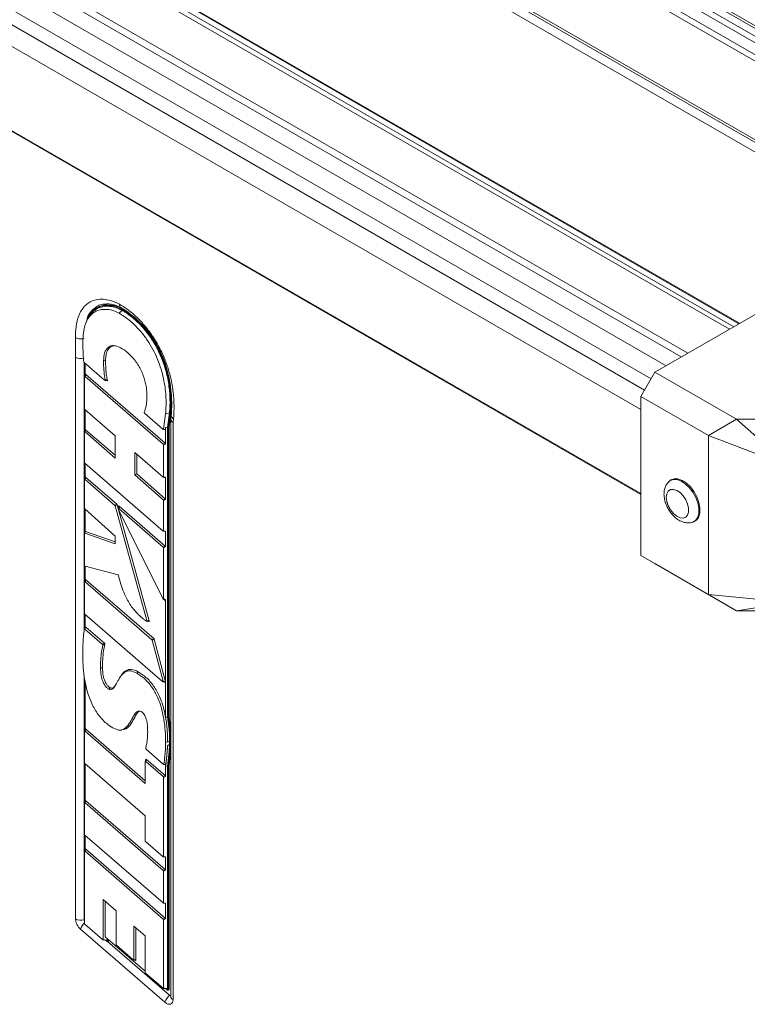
# Model space of a CAD drawing. Header units: millimetres. Extents: x 0 to 1118, y 0 to 864.
# Tile 219 of 256: x 812 to 858, y 157 to 219. Entities that reach past the tile are written whole.
import ezdxf

# ---------------------------------------------------------------- set-up
doc = ezdxf.new("R2010")
doc.units = ezdxf.units.MM

msp = doc.modelspace()

# ---------------------------------------------------------------- linework, layer by layer
at = {"color": 7, "linetype": 'Continuous', "lineweight": 15}
for p, q in [((880.282, 205.878), (748.283, 282.08)), ((880.532, 205.903), (748.533, 282.105)), ((879.604, 205.367), (747.605, 281.569)), ((747.855, 281.833), (879.854, 205.631)), ((747.282, 281.009), (879.281, 204.808)), ((879.177, 204.459), (747.178, 280.661)), ((747.282, 275.497), (878.501, 199.746)), ((857.464, 200.002), (739.252, 268.245)), ((733.061, 257.521), (851.273, 189.279)), ((733.061, 257.521), (851.273, 189.278)), ((860.784, 201.919), (852.157, 196.939)), ((817.227, 200.991), (817.138, 200.94)), ((818.764, 200.818), (818.587, 200.633)), ((818.817, 200.889), (818.764, 200.858)), ((816.742, 200.469), (816.629, 200.292)), ((815.849, 197.873), (815.845, 199.112)), ((815.849, 162.665), (815.849, 197.873)), ((816.385, 197.555), (816.385, 180.705)), ((816.391, 197.55), (817.669, 196.444)), ((817.73, 197.69), (817.606, 197.66)), ((816.456, 197.34), (816.439, 197.486)), ((816.456, 196.788), (816.456, 197.34)), ((851.273, 195.408), (852.157, 196.939)), ((852.157, 196.939), (857.271, 193.986)), ((816.403, 196.655), (816.403, 194.659)), ((816.458, 196.794), (816.406, 196.669)), ((816.497, 196.793), (816.444, 196.668)), ((821.347, 192.419), (816.444, 196.668)), ((821.471, 192.481), (816.497, 196.793)), ((855.503, 192.966), (851.273, 195.408)), ((851.273, 195.408), (851.273, 185.446)), ((816.428, 194.608), (818.34, 192.946)), ((816.456, 193.309), (816.456, 194.583)), ((820.175, 194.372), (821.323, 193.363)), ((821.364, 193.371), (821.492, 194.329)), ((821.74, 194.381), (821.492, 194.329)), ((821.62, 193.489), (821.74, 194.381)), ((821.775, 194.356), (821.656, 193.466)), ((821.828, 194.386), (821.709, 193.496)), ((821.828, 194.386), (821.775, 194.356)), ((821.815, 194.011), (821.815, 157.81)), ((821.847, 194.263), (821.817, 194.037)), ((821.99, 194), (821.961, 193.787)), ((855.503, 192.966), (857.271, 193.986)), ((857.271, 193.986), (872.924, 193.986)), ((859.253, 192.244), (857.271, 193.986)), ((816.458, 193.315), (816.406, 193.19)), ((816.496, 193.314), (816.444, 193.19)), ((818.34, 191.728), (816.496, 193.314)), ((821.343, 193.352), (821.461, 193.334)), ((821.364, 193.371), (821.482, 193.353)), ((821.496, 193.462), (821.482, 193.353)), ((821.496, 193.462), (821.62, 193.489)), ((821.496, 193.462), (821.496, 192.43)), ((821.62, 193.489), (821.62, 175.328)), ((821.709, 193.496), (821.656, 193.466)), ((821.656, 193.466), (821.656, 175.312)), ((821.709, 193.496), (821.709, 175.343)), ((821.961, 193.787), (821.961, 157.606)), ((816.403, 193.176), (816.403, 191.287)), ((818.34, 191.558), (816.444, 193.19)), ((818.34, 192.946), (818.34, 191.558)), ((858.521, 191.821), (855.503, 192.966)), ((855.503, 192.966), (855.503, 183.004)), ((821.347, 192.419), (821.471, 192.481)), ((821.496, 192.43), (821.372, 192.368)), ((821.372, 190.373), (821.372, 192.368)), ((819.559, 191.909), (821.331, 190.36)), ((819.559, 190.503), (819.559, 191.909)), ((819.683, 190.565), (819.683, 191.8)), ((816.428, 191.236), (821.331, 186.976)), ((816.456, 190.332), (816.456, 191.212)), ((816.403, 190.199), (816.403, 188.422)), ((816.458, 190.337), (816.406, 190.213)), ((816.497, 190.337), (816.444, 190.212)), ((818.317, 188.59), (816.444, 190.212)), ((818.432, 188.661), (816.497, 190.337)), ((819.683, 190.565), (819.559, 190.503)), ((821.348, 188.94), (819.559, 190.503)), ((821.472, 189.002), (819.683, 190.565)), ((821.351, 190.349), (821.475, 190.326)), ((821.372, 190.373), (821.496, 190.35)), ((821.496, 190.35), (821.496, 188.951)), ((853.087, 190.131), (853.034, 190.083)), ((821.348, 188.94), (821.472, 189.002)), ((821.496, 188.951), (821.372, 188.889)), ((821.372, 186.989), (821.372, 188.889)), ((816.427, 188.371), (818.34, 186.668)), ((816.456, 186.942), (816.456, 188.346)), ((818.317, 188.59), (818.432, 188.661)), ((818.455, 188.624), (818.34, 188.554)), ((820.325, 181.37), (818.34, 188.554)), ((820.467, 181.344), (818.455, 188.624)), ((818.529, 188.544), (818.535, 188.368)), ((818.547, 188.329), (821.314, 182.756)), ((821.471, 186.034), (818.574, 188.546)), ((818.574, 188.546), (818.58, 188.37)), ((821.347, 185.971), (818.58, 188.37)), ((854.507, 187.531), (854.575, 187.553)), ((816.403, 186.829), (816.403, 184.832)), ((816.459, 186.948), (816.406, 186.843)), ((816.482, 186.956), (816.429, 186.85)), ((818.34, 186.188), (816.429, 186.85)), ((818.34, 186.312), (816.482, 186.956)), ((818.34, 186.668), (818.34, 186.188)), ((821.351, 186.965), (821.475, 186.943)), ((821.372, 186.989), (821.496, 186.967)), ((821.496, 186.967), (821.496, 185.983)), ((821.347, 185.971), (821.471, 186.034)), ((821.496, 185.983), (821.372, 185.92)), ((821.372, 182.746), (821.372, 185.92)), ((855.503, 183.004), (851.273, 185.446)), ((851.273, 185.446), (852.157, 184.936)), ((816.445, 184.771), (818.525, 184.24)), ((816.456, 183.916), (816.456, 184.768)), ((852.157, 184.936), (857.271, 181.983)), ((816.403, 183.783), (816.403, 181.818)), ((816.458, 183.922), (816.406, 183.797)), ((816.497, 183.921), (816.444, 183.797)), ((820.631, 180.168), (816.444, 183.797)), ((820.746, 180.238), (816.497, 183.921)), ((821.342, 182.719), (821.466, 182.632)), ((821.372, 182.746), (821.496, 182.659)), ((858.521, 182.705), (855.503, 183.004)), ((855.503, 183.004), (857.271, 181.983)), ((821.496, 182.659), (821.496, 177.516)), ((859.253, 182.282), (857.271, 181.983)), ((816.428, 181.767), (821.311, 177.533)), ((816.456, 180.932), (816.456, 181.742)), ((857.271, 181.983), (872.924, 181.983)), ((816.465, 180.949), (816.404, 180.832)), ((817.66, 179.946), (816.502, 180.947)), ((817.528, 179.89), (816.441, 180.83)), ((820.631, 180.168), (820.746, 180.238)), ((820.769, 180.201), (820.654, 180.131)), ((821.35, 177.561), (820.654, 180.131)), ((821.495, 177.52), (820.769, 180.201)), ((816.385, 177.948), (816.385, 162.601)), ((818.666, 177.859), (818.609, 177.77)), ((819.78, 178.159), (819.692, 178.066)), ((816.456, 174.556), (816.456, 177.547)), ((821.331, 177.522), (821.476, 177.481)), ((821.35, 177.561), (821.495, 177.52)), ((821.496, 177.49), (821.496, 175.293)), ((821.496, 175.293), (821.62, 175.328)), ((821.62, 175.328), (821.716, 174.542)), ((821.709, 175.343), (821.656, 175.312)), ((821.656, 175.312), (821.751, 174.526)), ((821.709, 175.343), (821.804, 174.556)), ((821.496, 175.293), (821.497, 175.288)), ((816.403, 174.423), (816.403, 172.457)), ((816.458, 174.562), (816.406, 174.437)), ((816.497, 174.561), (816.444, 174.436)), ((820.205, 171.145), (816.444, 174.436)), ((820.205, 171.316), (816.497, 174.561)), ((818.652, 174.502), (818.758, 174.507)), ((821.613, 174.12), (821.619, 173.761)), ((821.804, 174.556), (821.751, 174.526)), ((821.751, 174.526), (821.779, 173.771)), ((821.619, 173.761), (821.495, 173.731)), ((821.776, 173.57), (821.656, 172.247)), ((821.815, 173.448), (821.709, 172.277)), ((821.743, 173.792), (821.74, 173.592)), ((821.779, 173.771), (821.776, 173.57)), ((820.27, 173.296), (821.349, 172.363)), ((816.428, 172.406), (820.204, 169.134)), ((816.456, 170.068), (816.456, 172.382)), ((820.205, 172.529), (820.205, 171.145)), ((820.261, 172.668), (820.208, 172.543)), ((820.299, 172.667), (820.246, 172.543)), ((821.347, 171.588), (820.246, 172.543)), ((821.471, 171.651), (820.299, 172.667)), ((821.496, 172.242), (821.62, 172.269)), ((821.496, 172.242), (821.496, 171.6)), ((821.62, 172.269), (821.62, 158.291)), ((821.709, 172.277), (821.656, 172.247)), ((821.656, 172.247), (821.656, 158.222)), ((821.709, 172.277), (821.709, 158.252)), ((821.347, 171.588), (821.471, 171.651)), ((821.496, 171.6), (821.372, 171.537)), ((821.372, 166.576), (821.372, 171.537)), ((816.403, 169.936), (816.403, 167.97)), ((816.458, 170.074), (816.406, 169.95)), ((816.497, 170.073), (816.444, 169.949)), ((821.347, 165.7), (816.444, 169.949)), ((821.471, 165.762), (816.497, 170.073)), ((820.204, 169.134), (820.204, 167.568)), ((816.428, 167.919), (821.331, 163.668)), ((816.456, 167.025), (816.456, 167.895)), ((820.229, 167.517), (821.331, 166.563)), ((816.403, 166.892), (816.403, 162.393)), ((816.458, 167.031), (816.406, 166.906)), ((816.497, 167.03), (816.444, 166.905)), ((821.347, 162.655), (816.444, 166.905)), ((821.471, 162.718), (816.497, 167.03)), ((821.351, 166.552), (821.475, 166.53)), ((821.372, 166.576), (821.496, 166.554)), ((821.496, 166.554), (821.496, 165.711)), ((821.347, 165.7), (821.471, 165.762)), ((821.496, 165.711), (821.372, 165.649)), ((821.372, 163.681), (821.372, 165.649)), ((817.589, 163.875), (818.391, 163.176)), ((817.589, 161.384), (817.589, 163.875)), ((817.713, 161.544), (817.713, 163.766)), ((821.351, 163.657), (821.475, 163.635)), ((821.372, 163.681), (821.496, 163.659)), ((821.496, 163.659), (821.496, 162.667)), ((818.391, 163.176), (818.391, 161.066)), ((816.428, 162.342), (817.548, 161.371)), ((821.347, 162.655), (821.471, 162.718)), ((821.496, 162.667), (821.372, 162.604)), ((821.372, 158.336), (821.372, 162.604)), ((821.449, 157.44), (816.161, 162.023)), ((819.51, 162.204), (820.209, 161.599)), ((819.51, 160.115), (819.51, 162.204)), ((819.634, 160.092), (819.634, 162.096)), ((817.568, 161.36), (817.816, 161.315)), ((817.589, 161.384), (817.837, 161.339)), ((820.209, 159.38), (817.713, 161.544)), ((817.829, 161.256), (817.746, 161.328)), ((817.837, 161.436), (817.837, 161.339)), ((817.857, 161.245), (821.74, 157.88)), ((817.862, 161.247), (817.915, 161.278)), ((817.873, 161.396), (817.873, 161.405)), ((817.873, 161.396), (817.873, 161.27)), ((817.873, 161.27), (817.926, 161.301)), ((817.926, 161.36), (817.926, 161.301)), ((820.209, 161.599), (820.209, 159.325)), ((818.415, 161.014), (819.469, 160.101)), ((819.489, 160.091), (819.613, 160.068)), ((819.51, 160.115), (819.634, 160.092)), ((820.234, 159.274), (821.331, 158.322)), ((821.351, 158.312), (821.6, 158.267)), ((821.372, 158.336), (821.62, 158.291)), ((821.612, 158.208), (821.529, 158.28)), ((821.645, 158.199), (821.698, 158.23)), ((821.656, 158.222), (821.709, 158.252)), ((821.815, 157.81), (821.815, 157.812)), ((821.815, 157.81), (821.815, 157.803))]:
    msp.add_line(p, q, dxfattribs=at)
at = {"color": 9, "linetype": 'Continuous', "lineweight": 15}
for p, q in [((747.178, 275.726), (878.786, 199.75)), ((877.378, 199.798), (747.552, 274.745)), ((856.822, 199.632), (738.382, 268.006)), ((738.654, 268.163), (857.094, 199.789)), ((857.423, 199.979), (739.17, 268.245)), ((853.809, 197.893), (735.422, 266.236)), ((735.769, 266.498), (854.209, 198.124)), ((734.783, 265.5), (852.852, 197.34)), ((851.919, 196.526), (734.106, 264.538)), ((733.699, 263.831), (851.511, 195.82)), ((851.273, 194.604), (733.204, 262.764)), ((733.019, 257.592), (851.273, 189.326)), ((821.815, 173.593), (821.776, 173.57)), ((821.815, 173.792), (821.779, 173.771)), ((817.879, 161.4), (817.873, 161.396))]:
    msp.add_line(p, q, dxfattribs=at)
at = {"color": 9, "linetype": 'Continuous', "lineweight": 15, "flags": 128}
msp.add_lwpolyline([(853.024, 190.073), (853.098, 190.132), (853.301, 190.209), (853.539, 190.201), (853.797, 190.109), (854.06, 189.938), (854.31, 189.7), (854.533, 189.408), (854.713, 189.083), (854.84, 188.743), (854.905, 188.411), (854.905, 188.107), (854.84, 187.851), (854.713, 187.658), (854.533, 187.54), (854.506, 187.531)], dxfattribs=at)
at = {"color": 7, "linetype": 'Continuous', "lineweight": 15, "flags": 128}
for points in [[(853.087, 190.131), (853.152, 190.181), (853.356, 190.258), (853.597, 190.25), (853.858, 190.157), (854.124, 189.984), (854.376, 189.744), (854.601, 189.45), (854.783, 189.121), (854.911, 188.778), (854.977, 188.442), (854.977, 188.135), (854.911, 187.876), (854.783, 187.681), (854.601, 187.562), (854.575, 187.553)], [(852.87, 189.097), (852.901, 189.318), (852.991, 189.483), (853.134, 189.578), (853.315, 189.594), (853.519, 189.53), (853.727, 189.392), (853.922, 189.191), (854.086, 188.946), (854.203, 188.679), (854.265, 188.412), (854.265, 188.171), (854.203, 187.976), (854.086, 187.844), (853.922, 187.788), (853.727, 187.812), (853.519, 187.914), (853.315, 188.086), (853.134, 188.311), (852.991, 188.57), (852.901, 188.84), (852.87, 189.097)], [(817.538, 178.42), (817.513, 178.414), (817.414, 178.39)], [(818.025, 177.159), (818.007, 177.14), (817.937, 177.066)], [(821.619, 173.761), (821.656, 173.77), (821.694, 173.78), (821.743, 173.792)], [(817.829, 161.256), (817.837, 161.25), (817.845, 161.246), (817.852, 161.245), (817.859, 161.246), (817.865, 161.249), (817.869, 161.254), (817.872, 161.261), (817.873, 161.27)], [(821.612, 158.208), (821.62, 158.202), (821.628, 158.198), (821.635, 158.197), (821.642, 158.197), (821.648, 158.201), (821.652, 158.206), (821.655, 158.213), (821.656, 158.222)], [(821.961, 157.606), (821.951, 157.505), (821.92, 157.421), (821.869, 157.359), (821.803, 157.322), (821.723, 157.312), (821.634, 157.329), (821.541, 157.373), (821.449, 157.44)]]:
    msp.add_lwpolyline(points, dxfattribs=at)
at = {"color": 7, "linetype": 'Continuous', "lineweight": 15}
for centre, radius, start, end in [((816.762, 162.712), 0.914, 182.93505, 228.91178), ((816.205, 163.358), 0.778, 242.82982, 283.42963), ((816.557, 162.605), 0.172, 181.53716, 206.25779), ((817.901, 161.298), 0.0245, 304.84419, 6.46799), ((821.684, 158.25), 0.0245, 304.84409, 6.46809), ((822.381, 157.14), 0.979, 130.89566, 162.15026), ((821.801, 157.938), 0.0841, 223.144, 279.55345)]:
    msp.add_arc(centre, radius, start, end, dxfattribs=at)
at = {"color": 9, "linetype": 'Continuous', "lineweight": 15}
for centre, radius, start, end in [((817.074, 161.732), 0.958, 134.44425, 162.28773), ((822.064, 157.836), 0.252, 187.55302, 245.80835)]:
    msp.add_arc(centre, radius, start, end, dxfattribs=at)
at = {"color": 7, "linetype": 'Continuous', "lineweight": 15}
for centre, major_axis, ratio, start_param, end_param in [((816.203, 198.077), (0.5, 0.001), 0.576059, 3.925933, 5.085212), ((816.441, 196.625), (-0.0284, 0.0525), 0.484511, 5.374181, 7.013667), ((816.494, 196.75), (-0.0284, 0.0525), 0.484511, 5.374181, 6.652923), ((816.441, 194.641), (-0.0264, 0.0426), 0.645744, 0.805511, 2.017943), ((822.315, 193.991), (0.5, -0.033), 0.616803, 3.10052, 3.968063), ((816.441, 193.146), (-0.0284, 0.0524), 0.48492, 5.378232, 7.013237), ((816.494, 193.271), (-0.0284, 0.0524), 0.48492, 5.378232, 6.652133), ((821.327, 193.405), (-0.027, 0.0515), 0.498297, 2.227582, 3.754746), ((821.445, 193.388), (-0.027, 0.0515), 0.498297, 2.791994, 3.754746), ((821.334, 192.385), (-0.0264, 0.0426), 0.645871, 3.947386, 5.161363), ((821.458, 192.448), (-0.0264, 0.0426), 0.645871, 3.947386, 5.161363), ((816.441, 191.27), (-0.0264, 0.0426), 0.645741, 0.805504, 2.017896), ((816.441, 190.169), (-0.0284, 0.0525), 0.484561, 5.374672, 7.013614), ((816.494, 190.293), (-0.0284, 0.0525), 0.484561, 5.374672, 6.652826), ((821.334, 190.403), (-0.0284, 0.0526), 0.48405, 2.22806, 3.872561), ((821.458, 190.38), (-0.0284, 0.0526), 0.48405, 2.770965, 3.872561), ((821.334, 188.906), (-0.0264, 0.0426), 0.645424, 3.946396, 5.154932), ((821.458, 188.968), (-0.0264, 0.0426), 0.645424, 3.946396, 5.154932), ((816.441, 188.404), (-0.0265, 0.0426), 0.644459, 0.802691, 1.999414), ((818.305, 188.555), (-0.0245, 0.0436), 0.63403, 4.34102, 5.228629), ((818.42, 188.625), (-0.0245, 0.0436), 0.63403, 4.34102, 5.228629), ((818.58, 188.495), (-0.0459, 0.0654), 0.36523, 5.311944, 6.794309), ((818.586, 188.32), (-0.0459, 0.0654), 0.36523, 5.311944, 7.459284), ((816.441, 186.801), (-0.029, 0.0483), 0.512697, 5.733652, 6.990706), ((816.494, 186.907), (-0.029, 0.0483), 0.512697, 5.733652, 6.599067), ((821.334, 187.019), (-0.0284, 0.0525), 0.484375, 2.231244, 3.872218), ((821.458, 186.997), (-0.0284, 0.0525), 0.484375, 2.771592, 3.872218), ((821.334, 185.937), (-0.0264, 0.0426), 0.645847, 3.947332, 5.16101), ((821.458, 186), (-0.0264, 0.0426), 0.645847, 3.947332, 5.16101), ((816.441, 184.818), (-0.0222, 0.0451), 0.687183, 0.947947, 2.609329), ((816.441, 183.754), (-0.0284, 0.0525), 0.484513, 5.374206, 7.013664), ((816.494, 183.878), (-0.0284, 0.0525), 0.484513, 5.374206, 6.652918), ((821.334, 182.786), (-0.0254, 0.0708), 0.401603, 1.854333, 3.983413), ((821.458, 182.699), (-0.0254, 0.0708), 0.401603, 2.625997, 3.983413), ((816.441, 181.8), (-0.0264, 0.0426), 0.645859, 0.805767, 2.019597), ((820.734, 180.203), (-0.0245, 0.0436), 0.63431, 4.332491, 5.226773), ((820.619, 180.133), (-0.0245, 0.0436), 0.63431, 4.332491, 5.226773), ((821.311, 177.579), (-0.034, 0.0567), 0.436813, 2.21384, 4.137471), ((821.456, 177.538), (-0.034, 0.0567), 0.436813, 2.707864, 3.476874), ((821.731, 177.461), (0.245, -0.045), 0.179461, 2.880538, 3.468839), ((821.456, 177.538), (-0.034, 0.0567), 0.436813, 4.065176, 4.137471), ((816.441, 174.393), (-0.0284, 0.0526), 0.483995, 5.369118, 7.014212), ((816.494, 174.518), (-0.0284, 0.0526), 0.483995, 5.369118, 6.653919), ((816.441, 172.44), (-0.0264, 0.0426), 0.645878, 0.805808, 2.019864), ((820.244, 172.499), (-0.0284, 0.0525), 0.484504, 5.374115, 7.013674), ((820.296, 172.624), (-0.0284, 0.0525), 0.484504, 5.374115, 6.652935), ((821.458, 171.617), (-0.0264, 0.0426), 0.645865, 3.947372, 5.161271), ((821.334, 171.554), (-0.0264, 0.0426), 0.645865, 3.947372, 5.161271), ((816.441, 169.906), (-0.0284, 0.0525), 0.484519, 5.374262, 7.013658), ((816.494, 170.03), (-0.0284, 0.0525), 0.484519, 5.374262, 6.652907), ((816.441, 167.953), (-0.0264, 0.0426), 0.645859, 0.805768, 2.019602), ((820.242, 167.551), (-0.0264, 0.0426), 0.645909, 0.805878, 2.020317), ((816.441, 166.862), (-0.0284, 0.0525), 0.484507, 5.374137, 7.013672), ((816.494, 166.987), (-0.0284, 0.0525), 0.484507, 5.374137, 6.652931), ((821.334, 166.606), (-0.0284, 0.0525), 0.484551, 2.23298, 3.872032), ((821.458, 166.583), (-0.0284, 0.0525), 0.484551, 2.771932, 3.872032), ((821.334, 165.666), (-0.0264, 0.0426), 0.645879, 3.947404, 5.161476), ((821.458, 165.729), (-0.0264, 0.0426), 0.645879, 3.947404, 5.161476), ((821.334, 163.711), (-0.0284, 0.0525), 0.484499, 2.232467, 3.872087), ((821.458, 163.689), (-0.0284, 0.0525), 0.484499, 2.771832, 3.872087), ((816.441, 162.376), (-0.0264, 0.0426), 0.645864, 0.805778, 2.019669), ((821.334, 162.621), (-0.0264, 0.0426), 0.645867, 3.947377, 5.161302), ((821.458, 162.684), (-0.0264, 0.0426), 0.645867, 3.947377, 5.161302), ((817.551, 161.414), (-0.0284, 0.0525), 0.484504, 2.232515, 3.872082), ((817.799, 161.369), (-0.0284, 0.0525), 0.484504, 2.771841, 3.872082), ((818.429, 161.048), (-0.0264, 0.0426), 0.645876, 0.805803, 2.019832), ((819.472, 160.144), (-0.0284, 0.0525), 0.484515, 2.232632, 3.872069), ((819.596, 160.122), (-0.0284, 0.0525), 0.484515, 2.771864, 3.872069), ((820.247, 159.308), (-0.0264, 0.0426), 0.645862, 0.805773, 2.019638), ((821.334, 158.366), (-0.0284, 0.0525), 0.484501, 2.232493, 3.872084), ((821.582, 158.321), (-0.0284, 0.0525), 0.484501, 2.771837, 3.872084)]:
    msp.add_ellipse(centre, major_axis=major_axis, ratio=ratio, start_param=start_param, end_param=end_param, dxfattribs=at)
for points, knots in [([(815.845, 199.112), (815.845, 199.146), (815.849, 199.448), (815.898, 199.993), (816.108, 200.689), (816.49, 201.207), (816.981, 201.464), (817.469, 201.527), (817.988, 201.48), (818.379, 201.304), (818.604, 201.202)], [0, 0, 0, 0, 0.01926, 0.169224, 0.318725, 0.489281, 0.641847, 0.748802, 0.855728, 1, 1, 1, 1]), ([(817.797, 201.213), (817.802, 201.213), (817.886, 201.225), (818.07, 201.202), (818.329, 201.141), (818.549, 201.049), (818.686, 200.976), (818.717, 200.96)], [0, 0, 0, 0, 0.019985, 0.352852, 0.617535, 0.914005, 1, 1, 1, 1]), ([(818.587, 200.633), (818.434, 200.703), (818.144, 200.837), (817.743, 200.888), (817.385, 200.862), (817.065, 200.742), (816.798, 200.538), (816.591, 200.254), (816.43, 199.878), (816.331, 199.397), (816.317, 199.012), (816.31, 198.82)], [0, 0, 0, 0, 0.117693, 0.221884, 0.326097, 0.431304, 0.53649, 0.638179, 0.739935, 0.869805, 1, 1, 1, 1]), ([(816.508, 200.028), (816.511, 200.04), (816.556, 200.221), (816.696, 200.519), (816.975, 200.855), (817.34, 201.064), (817.772, 201.135), (818.251, 201.092), (818.593, 200.936), (818.764, 200.858)], [0, 0, 0, 0, 0.011522, 0.178481, 0.340559, 0.504494, 0.670237, 0.834521, 1, 1, 1, 1]), ([(817.792, 201.201), (817.76, 201.204), (817.548, 201.223), (817.212, 201.097), (816.833, 200.79), (816.624, 200.493), (816.572, 200.286), (816.57, 200.278)], [0, 0, 0, 0, 0.054597, 0.360839, 0.667205, 0.987133, 1, 1, 1, 1]), ([(818.764, 200.818), (818.61, 200.889), (818.317, 201.025), (817.909, 201.082), (817.539, 201.06), (817.21, 200.941), (816.936, 200.747), (816.806, 200.555), (816.745, 200.465)], [0, 0, 0, 0, 0.183178, 0.349435, 0.515734, 0.684098, 0.852428, 1, 1, 1, 1]), ([(817.218, 200.965), (817.278, 201.004), (817.456, 201.119), (817.827, 201.164), (818.225, 201.122), (818.559, 201.02), (818.731, 200.933), (818.817, 200.889)], [0, 0, 0, 0, 0.144212, 0.430304, 0.713803, 0.856755, 1, 1, 1, 1]), ([(821.492, 194.329), (821.504, 194.498), (821.537, 194.983), (821.499, 195.854), (821.324, 196.792), (821.062, 197.591), (820.79, 198.211), (820.449, 198.813), (820.061, 199.354), (819.637, 199.827), (819.149, 200.274), (818.792, 200.503), (818.587, 200.633)], [0, 0, 0, 0, 0.081025, 0.232296, 0.38888, 0.473337, 0.559892, 0.64445, 0.731847, 0.810742, 0.891795, 1, 1, 1, 1]), ([(818.604, 201.202), (818.765, 201.102), (819.103, 200.893), (819.608, 200.473), (820.104, 199.967), (820.562, 199.389), (821.014, 198.686), (821.386, 197.931), (821.664, 197.161), (821.87, 196.381), (822.001, 195.534), (822.036, 194.711), (822.004, 194.217), (821.99, 194)], [0, 0, 0, 0, 0.074774, 0.156605, 0.238419, 0.320365, 0.402309, 0.512294, 0.595208, 0.67819, 0.793748, 0.909444, 1, 1, 1, 1]), ([(818.604, 201.202), (818.604, 201.198), (818.604, 201.179), (818.609, 201.115), (818.641, 201.032), (818.685, 200.973), (818.719, 200.967), (818.72, 200.967)], [0, 0, 0, 0, 0.030394, 0.177732, 0.58335, 0.988933, 1, 1, 1, 1]), ([(818.701, 200.985), (818.773, 200.94), (818.981, 200.812), (819.31, 200.571), (819.693, 200.237), (820.062, 199.856), (820.411, 199.427), (820.73, 198.965), (821.012, 198.477), (821.256, 197.969), (821.461, 197.445), (821.626, 196.906), (821.752, 196.351), (821.837, 195.78), (821.88, 195.196), (821.876, 194.685), (821.858, 194.365), (821.852, 194.241)], [0, 0, 0, 0, 0.036039, 0.103247, 0.166602, 0.233356, 0.299207, 0.364083, 0.429259, 0.494503, 0.560967, 0.62922, 0.701159, 0.777069, 0.858157, 0.944947, 1, 1, 1, 1]), ([(818.764, 200.858), (818.845, 200.81), (819.007, 200.713), (819.249, 200.54), (819.647, 200.223), (820.185, 199.685), (820.787, 198.848), (821.176, 198.083), (821.412, 197.465), (821.605, 196.835), (821.727, 196.213), (821.789, 195.611), (821.808, 195.181), (821.805, 194.759), (821.785, 194.491), (821.775, 194.356)], [0, 0, 0, 0, 0.041558, 0.083632, 0.124991, 0.250014, 0.37466, 0.499483, 0.559472, 0.620853, 0.750328, 0.81143, 0.874785, 0.9372, 1, 1, 1, 1]), ([(821.74, 194.381), (821.749, 194.512), (821.769, 194.775), (821.772, 195.19), (821.755, 195.614), (821.709, 196.06), (821.635, 196.518), (821.493, 197.131), (821.284, 197.751), (821.005, 198.356), (820.673, 198.956), (820.175, 199.651), (819.659, 200.168), (819.304, 200.456), (819.125, 200.588), (818.944, 200.711), (818.824, 200.782), (818.764, 200.818)], [0, 0, 0, 0, 0.06182, 0.123855, 0.187188, 0.248212, 0.314175, 0.377428, 0.498133, 0.561459, 0.623802, 0.749322, 0.87473, 0.905929, 0.937486, 0.968878, 1, 1, 1, 1]), ([(818.817, 200.889), (818.898, 200.841), (819.051, 200.75), (819.202, 200.64), (819.274, 200.588)], [0, 0, 0, 0, 0.528336, 1, 1, 1, 1]), ([(819.54, 200.378), (819.773, 200.16), (820.24, 199.724), (820.739, 199.017), (821.075, 198.418), (821.358, 197.807), (821.573, 197.18), (821.718, 196.558), (821.795, 196.094), (821.842, 195.642), (821.861, 195.212), (821.858, 194.79), (821.838, 194.521), (821.828, 194.386)], [0, 0, 0, 0, 0.1428465, 0.2852615, 0.3561578, 0.428167, 0.5666103, 0.6391239, 0.7147359, 0.7845231, 0.8569348, 0.9282472, 1, 1, 1, 1]), ([(815.845, 199.112), (815.849, 199.109), (815.866, 199.099), (815.928, 199.069), (816.047, 199.034), (816.218, 199.019), (816.327, 199.037), (816.381, 199.045)], [0, 0, 0, 0, 0.030043, 0.127441, 0.418298, 0.709149, 1, 1, 1, 1]), ([(816.31, 198.82), (816.312, 198.642), (816.315, 198.349), (816.334, 197.94), (816.356, 197.707), (816.366, 197.595)], [0, 0, 0, 0, 0.442603, 0.731809, 1, 1, 1, 1]), ([(817.606, 197.66), (817.618, 197.832), (817.642, 198.178), (817.854, 198.496), (818.132, 198.632), (818.336, 198.589), (818.43, 198.57)], [0, 0, 0, 0, 0.295374, 0.593099, 0.812622, 1, 1, 1, 1]), ([(818.257, 198.597), (818.197, 198.586), (818.048, 198.558), (817.87, 198.368), (817.748, 198.068), (817.736, 197.809), (817.73, 197.69)], [0, 0, 0, 0, 0.173277, 0.43737, 0.740663, 1, 1, 1, 1]), ([(818.43, 198.57), (818.584, 198.501), (818.892, 198.362), (819.372, 197.945), (819.803, 197.387), (820.121, 196.723), (820.28, 196.111), (820.333, 195.575), (820.319, 195.273), (820.312, 195.122)], [0, 0, 0, 0, 0.141056, 0.282516, 0.444647, 0.597348, 0.753717, 0.876688, 1, 1, 1, 1]), ([(816.366, 197.595), (816.367, 197.591), (816.369, 197.581), (816.376, 197.567), (816.384, 197.556), (816.389, 197.551), (816.391, 197.55)], [0, 0, 0, 0, 0.283163, 0.566812, 0.841646, 1, 1, 1, 1]), ([(817.709, 196.467), (817.68, 196.636), (817.631, 196.927), (817.609, 197.32), (817.607, 197.546), (817.606, 197.66)], [0, 0, 0, 0, 0.408235, 0.70351, 1, 1, 1, 1]), ([(817.73, 197.69), (817.732, 197.513), (817.735, 197.2), (817.781, 196.775), (817.828, 196.531), (817.847, 196.433)], [0, 0, 0, 0, 0.440199, 0.777325, 1, 1, 1, 1]), ([(817.669, 196.444), (817.673, 196.441), (817.681, 196.435), (817.693, 196.431), (817.702, 196.433), (817.707, 196.439), (817.71, 196.449), (817.71, 196.459), (817.709, 196.465), (817.709, 196.467)], [0, 0, 0, 0, 0.187991, 0.344227, 0.501264, 0.639613, 0.776775, 0.93059, 1, 1, 1, 1]), ([(817.688, 196.433), (817.696, 196.431), (817.743, 196.42), (817.789, 196.408), (817.827, 196.398)], [0, 0, 0, 0, 0.175416, 1, 1, 1, 1]), ([(817.709, 196.467), (817.709, 196.467), (817.744, 196.459), (817.79, 196.448), (817.836, 196.436), (817.847, 196.433)], [0, 0, 0, 0, 0.000094, 0.763093, 1, 1, 1, 1]), ([(817.847, 196.433), (817.848, 196.428), (817.849, 196.418), (817.846, 196.406), (817.841, 196.399), (817.833, 196.397), (817.829, 196.398), (817.827, 196.399)], [0, 0, 0, 0, 0.262559, 0.479699, 0.697977, 0.889804, 1, 1, 1, 1]), ([(820.312, 195.122), (820.302, 195.04), (820.282, 194.868), (820.229, 194.638), (820.177, 194.5), (820.153, 194.436)], [0, 0, 0, 0, 0.330271, 0.6905, 1, 1, 1, 1]), ([(820.153, 194.436), (820.152, 194.432), (820.149, 194.425), (820.151, 194.411), (820.156, 194.396), (820.164, 194.383), (820.17, 194.376), (820.174, 194.372), (820.175, 194.372)], [0, 0, 0, 0, 0.20632, 0.413507, 0.602562, 0.782034, 0.970339, 1, 1, 1, 1]), ([(821.99, 194), (821.988, 194.002), (821.971, 194.014), (821.919, 194.057), (821.861, 194.138), (821.834, 194.218), (821.848, 194.257), (821.85, 194.262)], [0, 0, 0, 0, 0.021584, 0.170402, 0.559142, 0.947767, 1, 1, 1, 1]), ([(853.018, 190.067), (852.963, 190.005), (852.854, 189.882), (852.76, 189.644), (852.726, 189.447), (852.724, 189.328), (852.723, 189.301)], [0, 0, 0, 0, 0.2932, 0.591348, 0.905684, 1, 1, 1, 1]), ([(852.723, 189.301), (852.725, 189.241), (852.732, 189.075), (852.794, 188.798), (852.92, 188.481), (853.098, 188.182), (853.32, 187.917), (853.579, 187.699), (853.854, 187.552), (854.127, 187.488), (854.345, 187.483), (854.464, 187.525), (854.502, 187.539)], [0, 0, 0, 0, 0.065379, 0.178542, 0.291655, 0.404816, 0.519114, 0.635866, 0.756806, 0.857975, 0.953115, 1, 1, 1, 1]), ([(818.525, 184.24), (818.575, 184.044), (818.668, 183.68), (818.865, 183.142), (819.131, 182.578), (819.452, 182.086), (819.71, 181.825), (819.798, 181.735)], [0, 0, 0, 0, 0.221544, 0.411735, 0.601503, 0.863845, 1, 1, 1, 1]), ([(819.798, 181.735), (819.871, 181.669), (819.997, 181.555), (820.163, 181.426), (820.255, 181.363), (820.292, 181.338)], [0, 0, 0, 0, 0.4539746, 0.7775316, 1, 1, 1, 1]), ([(816.502, 180.947), (816.494, 180.932), (816.474, 180.893), (816.453, 180.854), (816.441, 180.83)], [0, 0, 0, 0, 0.382012, 1, 1, 1, 1]), ([(816.465, 180.948), (816.466, 180.949), (816.467, 180.954), (816.474, 180.958), (816.483, 180.958), (816.493, 180.954), (816.499, 180.949), (816.502, 180.947)], [0, 0, 0, 0, 0.083174, 0.339615, 0.578118, 0.809046, 1, 1, 1, 1]), ([(820.292, 181.338), (820.296, 181.335), (820.304, 181.331), (820.315, 181.33), (820.323, 181.334), (820.327, 181.342), (820.329, 181.353), (820.327, 181.363), (820.326, 181.368), (820.325, 181.37)], [0, 0, 0, 0, 0.1887411, 0.3486873, 0.509366, 0.6526891, 0.7959811, 0.9564455, 1, 1, 1, 1]), ([(820.307, 181.331), (820.314, 181.33), (820.362, 181.321), (820.409, 181.312), (820.449, 181.305)], [0, 0, 0, 0, 0.149779, 1, 1, 1, 1]), ([(820.325, 181.37), (820.36, 181.363), (820.407, 181.355), (820.455, 181.346), (820.467, 181.344)], [0, 0, 0, 0, 0.734952, 1, 1, 1, 1]), ([(820.467, 181.344), (820.468, 181.338), (820.471, 181.328), (820.469, 181.314), (820.463, 181.307), (820.456, 181.304), (820.451, 181.305), (820.449, 181.305)], [0, 0, 0, 0, 0.245885, 0.49345, 0.703813, 0.890121, 1, 1, 1, 1]), ([(816.401, 180.825), (816.379, 180.675), (816.334, 180.365), (816.31, 179.798), (816.307, 179.382), (816.305, 179.141)], [0, 0, 0, 0, 0.281473, 0.584548, 1, 1, 1, 1]), ([(816.441, 180.83), (816.437, 180.833), (816.429, 180.839), (816.418, 180.842), (816.409, 180.84), (816.403, 180.833), (816.402, 180.827), (816.401, 180.825)], [0, 0, 0, 0, 0.216891, 0.43454, 0.636703, 0.832185, 1, 1, 1, 1]), ([(817.414, 178.39), (817.417, 178.564), (817.425, 178.908), (817.464, 179.395), (817.523, 179.688), (817.551, 179.83)], [0, 0, 0, 0, 0.3453311, 0.6839349, 1, 1, 1, 1]), ([(817.528, 179.89), (817.555, 179.902), (817.599, 179.92), (817.643, 179.939), (817.66, 179.946)], [0, 0, 0, 0, 0.6180071, 1, 1, 1, 1]), ([(817.551, 179.83), (817.552, 179.834), (817.553, 179.842), (817.55, 179.857), (817.544, 179.871), (817.536, 179.882), (817.53, 179.888), (817.528, 179.89)], [0, 0, 0, 0, 0.218842, 0.438431, 0.642835, 0.840979, 1, 1, 1, 1]), ([(817.538, 178.42), (817.542, 178.594), (817.549, 178.952), (817.59, 179.448), (817.654, 179.748), (817.684, 179.885)], [0, 0, 0, 0, 0.338446, 0.696536, 1, 1, 1, 1]), ([(817.684, 179.885), (817.667, 179.878), (817.623, 179.86), (817.579, 179.841), (817.551, 179.83)], [0, 0, 0, 0, 0.382273, 1, 1, 1, 1]), ([(817.66, 179.946), (817.664, 179.942), (817.671, 179.935), (817.679, 179.921), (817.684, 179.907), (817.686, 179.894), (817.684, 179.888), (817.684, 179.885)], [0, 0, 0, 0, 0.217796, 0.436344, 0.639557, 0.836266, 1, 1, 1, 1]), ([(816.305, 179.141), (816.308, 178.963), (816.315, 178.536), (816.383, 177.83), (816.548, 177.01), (816.829, 176.201), (817.251, 175.464), (817.729, 174.936), (818.054, 174.726), (818.192, 174.636)], [0, 0, 0, 0, 0.116651, 0.279988, 0.442896, 0.610825, 0.752284, 0.894452, 1, 1, 1, 1]), ([(817.937, 177.066), (817.887, 177.1), (817.789, 177.168), (817.652, 177.347), (817.527, 177.604), (817.43, 177.972), (817.42, 178.236), (817.414, 178.39)], [0, 0, 0, 0, 0.130036, 0.257128, 0.413529, 0.6581, 1, 1, 1, 1]), ([(818.025, 177.159), (817.986, 177.184), (817.903, 177.241), (817.781, 177.391), (817.662, 177.619), (817.556, 177.983), (817.545, 178.251), (817.538, 178.42)], [0, 0, 0, 0, 0.105526, 0.230529, 0.376717, 0.604454, 1, 1, 1, 1]), ([(819.692, 178.066), (819.552, 178.13), (819.272, 178.257), (818.961, 178.163), (818.753, 177.98), (818.579, 177.736), (818.438, 177.467), (818.294, 177.213), (818.181, 177.069), (818.059, 177.025), (817.985, 177.041), (817.945, 177.062), (817.937, 177.066)], [0, 0, 0, 0, 0.158469, 0.318048, 0.429628, 0.54158, 0.712654, 0.813182, 0.914272, 0.954512, 0.990408, 1, 1, 1, 1]), ([(819.78, 178.159), (819.629, 178.226), (819.347, 178.353), (819.036, 178.262), (818.832, 178.09), (818.721, 177.952), (818.672, 177.867), (818.667, 177.858)], [0, 0, 0, 0, 0.308203, 0.574719, 0.774645, 0.975231, 1, 1, 1, 1]), ([(821.495, 173.731), (821.492, 173.909), (821.486, 174.322), (821.426, 174.999), (821.281, 175.768), (821.031, 176.525), (820.649, 177.216), (820.183, 177.747), (819.851, 177.963), (819.692, 178.066)], [0, 0, 0, 0, 0.120707, 0.280855, 0.440589, 0.602497, 0.738529, 0.875192, 1, 1, 1, 1]), ([(821.497, 175.288), (821.465, 175.456), (821.38, 175.889), (821.154, 176.571), (820.764, 177.281), (820.286, 177.829), (819.944, 178.052), (819.78, 178.159)], [0, 0, 0, 0, 0.154241, 0.3993454, 0.6044615, 0.8105356, 1, 1, 1, 1]), ([(818.387, 177.372), (818.379, 177.357), (818.335, 177.28), (818.263, 177.187), (818.163, 177.132), (818.091, 177.127), (818.046, 177.149), (818.025, 177.159)], [0, 0, 0, 0, 0.101436, 0.556261, 0.746392, 0.882918, 1, 1, 1, 1]), ([(818.192, 174.636), (818.323, 174.577), (818.585, 174.458), (818.954, 174.564), (819.218, 174.879), (819.405, 175.237), (819.563, 175.513), (819.69, 175.668), (819.829, 175.711), (819.911, 175.689), (819.955, 175.666), (819.962, 175.663)], [0, 0, 0, 0, 0.146326, 0.29363, 0.502886, 0.688814, 0.796906, 0.905664, 0.950819, 0.992153, 1, 1, 1, 1]), ([(818.751, 174.519), (818.839, 174.532), (819.089, 174.567), (819.303, 174.854), (819.486, 175.171), (819.623, 175.424), (819.742, 175.618), (819.841, 175.675), (819.87, 175.692)], [0, 0, 0, 0, 0.156655, 0.446913, 0.613545, 0.786357, 0.936273, 1, 1, 1, 1]), ([(819.962, 175.663), (819.998, 175.639), (820.066, 175.593), (820.157, 175.483), (820.241, 175.33), (820.313, 175.101), (820.357, 174.816), (820.369, 174.573), (820.37, 174.434), (820.371, 174.393)], [0, 0, 0, 0, 0.098572, 0.187577, 0.276246, 0.436408, 0.669196, 0.903164, 1, 1, 1, 1]), ([(821.592, 174.507), (821.581, 174.635), (821.56, 174.892), (821.518, 175.156), (821.497, 175.288)], [0, 0, 0, 0, 0.499634, 1, 1, 1, 1]), ([(820.371, 174.393), (820.364, 174.221), (820.352, 173.947), (820.301, 173.606), (820.264, 173.435), (820.247, 173.355)], [0, 0, 0, 0, 0.472538, 0.752635, 1, 1, 1, 1]), ([(821.613, 174.12), (821.61, 174.184), (821.605, 174.312), (821.596, 174.442), (821.592, 174.507)], [0, 0, 0, 0, 0.499847, 1, 1, 1, 1]), ([(821.716, 174.542), (821.717, 174.524), (821.736, 174.269), (821.74, 174.021), (821.743, 173.792)], [0, 0, 0, 0, 0.0734023, 1, 1, 1, 1]), ([(821.39, 172.372), (821.407, 172.522), (821.441, 172.819), (821.485, 173.266), (821.492, 173.576), (821.495, 173.731)], [0, 0, 0, 0, 0.340481, 0.669791, 1, 1, 1, 1]), ([(821.616, 173.539), (821.615, 173.526), (821.613, 173.477), (821.611, 173.428), (821.609, 173.393)], [0, 0, 0, 0, 0.265713, 1, 1, 1, 1]), ([(821.74, 173.592), (821.74, 173.592), (821.74, 173.592), (821.74, 173.592), (821.74, 173.591), (821.738, 173.59), (821.732, 173.586), (821.704, 173.574), (821.664, 173.557), (821.629, 173.544), (821.616, 173.539)], [0, 0, 0, 0, 0.000249, 0.002459, 0.005449, 0.013238, 0.04491, 0.17041, 0.670939, 1, 1, 1, 1]), ([(821.74, 173.592), (821.74, 173.571), (821.733, 173.378), (821.709, 173.061), (821.662, 172.646), (821.634, 172.395), (821.62, 172.269)], [0, 0, 0, 0, 0.044767, 0.422712, 0.711346, 1, 1, 1, 1]), ([(820.247, 173.355), (820.246, 173.351), (820.245, 173.343), (820.248, 173.329), (820.254, 173.315), (820.262, 173.303), (820.268, 173.298), (820.27, 173.296)], [0, 0, 0, 0, 0.220815, 0.442362, 0.649086, 0.849984, 1, 1, 1, 1]), ([(821.609, 173.393), (821.6, 173.259), (821.582, 172.996), (821.538, 172.617), (821.51, 172.367), (821.496, 172.242)], [0, 0, 0, 0, 0.341969, 0.670974, 1, 1, 1, 1]), ([(821.509, 172.354), (821.524, 172.487), (821.558, 172.784), (821.593, 173.129), (821.606, 173.346), (821.609, 173.393)], [0, 0, 0, 0, 0.389018, 0.86791, 1, 1, 1, 1]), ([(821.349, 172.363), (821.353, 172.36), (821.361, 172.354), (821.372, 172.351), (821.381, 172.353), (821.387, 172.36), (821.389, 172.368), (821.39, 172.372)], [0, 0, 0, 0, 0.207968, 0.416775, 0.608062, 0.790265, 1, 1, 1, 1]), ([(821.369, 172.352), (821.37, 172.352), (821.41, 172.346), (821.45, 172.34), (821.488, 172.334)], [0, 0, 0, 0, 0.031934, 1, 1, 1, 1]), ([(821.39, 172.372), (821.415, 172.368), (821.455, 172.362), (821.494, 172.356), (821.509, 172.354)], [0, 0, 0, 0, 0.640381, 1, 1, 1, 1]), ([(821.509, 172.354), (821.508, 172.35), (821.506, 172.342), (821.499, 172.335), (821.493, 172.333), (821.489, 172.334), (821.488, 172.335)], [0, 0, 0, 0, 0.326859, 0.655042, 0.955611, 1, 1, 1, 1])]:
    msp.add_open_spline(points, degree=3, knots=knots, dxfattribs=at)

doc.saveas('drawing.dxf')
